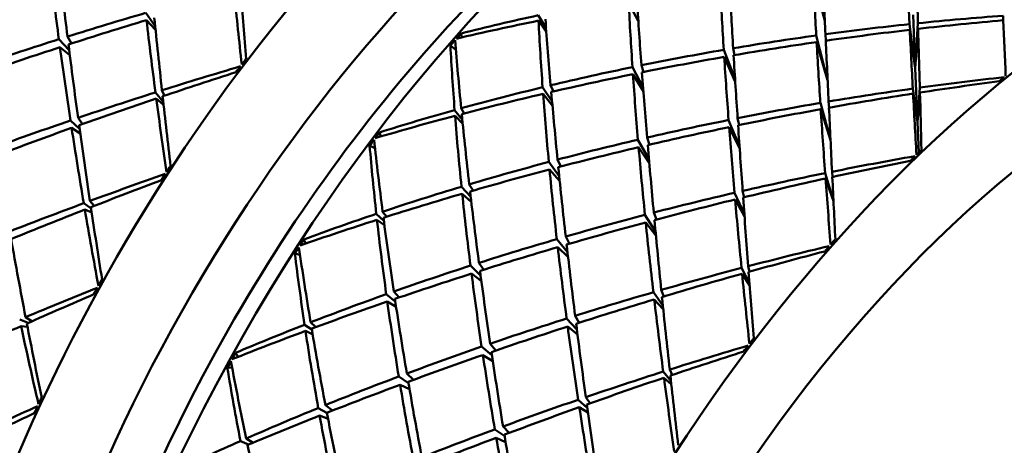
# Model space of a CAD drawing. Header units: inches. Extents: x 0.1 to 33.9, y 0.6 to 21.4.
# Tile 73 of 82: x 26.411 to 26.822, y 13.514 to 13.692. Entities that reach past the tile are written whole.
import ezdxf

# ---------------------------------------------------------------- set-up
doc = ezdxf.new("R2010")
doc.units = ezdxf.units.IN
doc.header["$MEASUREMENT"] = 0
doc.layers.add('Visible (ANSI)', color=7, linetype='Continuous', lineweight=50)

msp = doc.modelspace()

# ---------------------------------------------------------------- linework, layer by layer
at = {"layer": 'Visible (ANSI)'}
for p, q in [((26.74676, 13.69134), (26.74181, 13.71191)), ((26.74677, 13.69115), (26.74194, 13.70923)), ((26.66498, 13.69834), (26.66898, 13.69108)), ((26.46351, 13.69442), (26.46747, 13.68889)), ((26.6305, 13.68811), (26.62725, 13.69345)), ((26.78449, 13.67142), (26.78357, 13.69365)), ((26.82113, 13.69325), (26.82114, 13.69136)), ((26.46763, 13.68733), (26.46385, 13.69146)), ((26.62736, 13.69123), (26.63061, 13.6866)), ((26.78208, 13.68977), (26.78449, 13.67142)), ((26.78449, 13.67142), (26.7856, 13.69014)), ((26.78568, 13.68779), (26.78449, 13.67142)), ((26.43261, 13.68171), (26.43088, 13.68459)), ((26.59535, 13.68421), (26.59503, 13.68588)), ((26.74319, 13.68503), (26.74794, 13.66657)), ((26.7472, 13.68285), (26.74704, 13.68556)), ((26.78449, 13.67142), (26.7822, 13.68739)), ((26.42733, 13.68347), (26.4316, 13.67893)), ((26.43186, 13.67684), (26.42777, 13.68015)), ((26.59289, 13.67911), (26.59061, 13.68088)), ((26.70907, 13.67686), (26.70855, 13.67972)), ((26.74795, 13.66639), (26.74335, 13.6823)), ((26.70935, 13.66685), (26.70463, 13.67905)), ((26.70942, 13.6657), (26.70481, 13.67612)), ((26.67099, 13.66332), (26.66654, 13.67185)), ((26.67029, 13.67262), (26.67117, 13.6698)), ((26.78542, 13.64884), (26.78449, 13.67142)), ((26.66674, 13.6689), (26.67112, 13.66167)), ((26.63301, 13.65753), (26.62906, 13.66346)), ((26.63242, 13.66427), (26.63357, 13.66169)), ((26.78542, 13.64884), (26.7864, 13.66329)), ((26.46761, 13.66132), (26.47083, 13.65743)), ((26.47134, 13.65994), (26.47031, 13.66218)), ((26.62927, 13.66069), (26.63318, 13.65569)), ((26.78347, 13.66288), (26.78542, 13.64884)), ((26.78542, 13.64884), (26.78359, 13.66081)), ((26.78645, 13.66125), (26.78542, 13.64884)), ((26.47098, 13.6561), (26.46794, 13.65879)), ((26.7449, 13.65691), (26.74914, 13.64156)), ((26.74853, 13.65494), (26.74837, 13.6575)), ((26.59557, 13.64999), (26.59236, 13.65391)), ((26.59255, 13.65154), (26.59574, 13.64825)), ((26.5951, 13.65467), (26.59635, 13.65254)), ((26.74915, 13.64139), (26.74507, 13.65431)), ((26.43215, 13.6496), (26.43595, 13.64617)), ((26.4371, 13.64811), (26.43532, 13.65069)), ((26.70663, 13.6498), (26.71119, 13.63895)), ((26.71127, 13.63784), (26.70686, 13.64684)), ((26.71098, 13.64769), (26.71041, 13.65056)), ((26.78595, 13.63619), (26.78542, 13.64884)), ((26.43622, 13.64423), (26.43262, 13.64651)), ((26.56161, 13.64294), (26.56105, 13.64466)), ((26.55913, 13.63808), (26.55691, 13.63918)), ((26.67342, 13.63357), (26.66883, 13.64159)), ((26.67367, 13.63951), (26.67267, 13.64248)), ((26.67357, 13.63185), (26.6691, 13.63844)), ((26.636, 13.62638), (26.63165, 13.63231)), ((26.6353, 13.63328), (26.6367, 13.63041)), ((26.63195, 13.62916), (26.63621, 13.62435)), ((26.74691, 13.62765), (26.75037, 13.61612)), ((26.74993, 13.62602), (26.74978, 13.62823)), ((26.59848, 13.62297), (26.60013, 13.62039)), ((26.75038, 13.61598), (26.74708, 13.6254)), ((26.59909, 13.61775), (26.59522, 13.622)), ((26.59552, 13.61906), (26.59933, 13.61564)), ((26.7091, 13.61945), (26.7132, 13.61057)), ((26.71307, 13.61756), (26.7125, 13.62023)), ((26.43768, 13.6151), (26.44075, 13.61284)), ((26.44197, 13.61397), (26.44027, 13.61605)), ((26.71328, 13.60954), (26.70935, 13.61666)), ((26.441, 13.61119), (26.43812, 13.61247)), ((26.56283, 13.60783), (26.5597, 13.61069)), ((26.56235, 13.61157), (26.56404, 13.60948)), ((26.67175, 13.61026), (26.67617, 13.6033)), ((26.67651, 13.60829), (26.67543, 13.61122)), ((26.55998, 13.60819), (26.56309, 13.60592)), ((26.67633, 13.60161), (26.67207, 13.6071)), ((26.53037, 13.59833), (26.52952, 13.60003)), ((26.63945, 13.59471), (26.63499, 13.60013)), ((26.6403, 13.59823), (26.63871, 13.6012)), ((26.52787, 13.59361), (26.52573, 13.59418)), ((26.6397, 13.59258), (26.63538, 13.59679)), ((26.60252, 13.59022), (26.60453, 13.5874)), ((26.60321, 13.58498), (26.59898, 13.58909)), ((26.5994, 13.58577), (26.60353, 13.58264)), ((26.71203, 13.58811), (26.71538, 13.5816)), ((26.71545, 13.58073), (26.71227, 13.58571)), ((26.71535, 13.58657), (26.71482, 13.58884)), ((26.56761, 13.5742), (26.56386, 13.57718)), ((26.567, 13.57829), (26.56925, 13.57581)), ((26.67526, 13.57799), (26.67922, 13.57246)), ((26.67966, 13.57625), (26.67856, 13.57894)), ((26.56429, 13.57411), (26.56797, 13.57188)), ((26.67938, 13.5709), (26.67561, 13.57503)), ((26.41448, 13.5652), (26.41096, 13.56659)), ((26.41342, 13.56762), (26.41601, 13.56587)), ((26.5323, 13.56545), (26.53452, 13.56348)), ((26.63908, 13.56704), (26.64335, 13.5625)), ((26.64437, 13.56528), (26.64264, 13.56816)), ((26.41153, 13.56389), (26.41421, 13.56356)), ((26.53281, 13.56245), (26.52977, 13.56446)), ((26.53016, 13.56186), (26.53316, 13.56039)), ((26.64362, 13.5604), (26.63953, 13.56371)), ((26.60953, 13.55368), (26.60721, 13.55654)), ((26.50214, 13.55108), (26.50094, 13.55272)), ((26.60793, 13.55171), (26.60363, 13.55531)), ((26.6083, 13.54926), (26.60416, 13.55182)), ((26.49958, 13.54643), (26.49755, 13.54658)), ((26.57244, 13.54412), (26.57521, 13.54148)), ((26.67936, 13.54489), (26.68259, 13.541)), ((26.68309, 13.54351), (26.68206, 13.54575)), ((26.57312, 13.54011), (26.56905, 13.54286)), ((26.68274, 13.53967), (26.67969, 13.54236)), ((26.56962, 13.53942), (26.57357, 13.53753)), ((26.6439, 13.53317), (26.6477, 13.52974)), ((26.64885, 13.53167), (26.64708, 13.53426)), ((26.53908, 13.52773), (26.53548, 13.52972)), ((26.53847, 13.53094), (26.54144, 13.52867)), ((26.64797, 13.5278), (26.64437, 13.53008)), ((26.53606, 13.52655), (26.53956, 13.52524)), ((26.60915, 13.52081), (26.61324, 13.51795)), ((26.61511, 13.51937), (26.61256, 13.52206)), ((26.50305, 13.51596), (26.50636, 13.51446)), ((26.50829, 13.51527), (26.50546, 13.51702)), ((26.61363, 13.51555), (26.60975, 13.51735))]:
    msp.add_line(p, q, dxfattribs=at)
for centre, major_axis, ratio, start_param, end_param in [((26.37652, 13.61641), (0.18836, 0.34257), 0.563097, 0, 3.141593), ((26.50409, 13.54626), (-0.21246, -0.38639), 0.563097, 3.141593, 6.283185), ((26.66154, 13.45969), (-0.21246, -0.38639), 0.563097, 3.016456, 6.408322), ((26.71585, 13.42983), (-0.21246, -0.38639), 0.563097, 3.141593, 6.283185), ((26.67964, 13.44974), (-0.20041, -0.36448), 0.563097, 3.407441, 6.017337), ((26.87329, 13.34326), (-0.21246, -0.38639), 0.563097, 2.660754, 6.764024), ((26.69775, 13.43978), (0.20041, 0.36448), 0.563097, 0.749665, 2.391928), ((26.87329, 13.34326), (-0.18836, -0.34257), 0.563097, 3.141593, 6.283185), ((26.61234, 13.48674), (-0.13944, 0.56725), 0.248192, 1.099957, 1.156376), ((26.55329, 13.51921), (-0.10267, 0.5549), 0.169312, 1.180399, 1.237002), ((26.8241, 13.37031), (0.04219, -0.52624), 0.039086, 4.000284, 4.056886), ((26.76504, 13.40278), (0.00101, 0.50248), 0.048485, 5.321289, 5.378443), ((26.8241, 13.37031), (0.06779, -0.53932), 0.093741, 4.021131, 4.07755), ((26.76504, 13.40278), (-0.02702, 0.51806), 0.007481, 0.936411, 0.993013), ((26.8241, 13.37031), (0.09233, -0.55062), 0.1469, 4.036107, 4.092709), ((26.76504, 13.40278), (-0.05338, 0.53209), 0.062816, 0.960681, 1.017101), ((26.61234, 13.48674), (0.09233, -0.55062), 0.1469, 4.28595, 4.343008), ((26.55329, 13.51921), (-0.05338, 0.53209), 0.062816, 1.212009, 1.266888), ((26.8241, 13.37031), (0.11613, -0.55998), 0.198392, 4.046013, 4.103167), ((26.76504, 13.40278), (-0.07848, 0.54442), 0.116861, 0.978854, 1.035457), ((26.61234, 13.48674), (-0.59745, -0.13132), 0.389143, 4.877903, 4.934505), ((26.55329, 13.51921), (-0.07848, 0.54442), 0.116861, 1.230182, 1.288268), ((26.8241, 13.37031), (-0.62437, -0.02987), 0.555255, 5.006459, 5.061338), ((26.8241, 13.37031), (-0.62124, -0.05966), 0.516055, 4.66765, 4.724804), ((26.55329, 13.51921), (-0.57712, -0.16136), 0.317706, 4.778775, 4.835929), ((26.61234, 13.48674), (0.11613, -0.55998), 0.198392, 4.297341, 4.354495), ((26.76504, 13.40278), (-0.61834, -0.07508), 0.493002, 4.876741, 4.933799), ((26.8241, 13.37031), (-0.13944, 0.56725), 0.248192, 0.909794, 0.96788), ((26.76504, 13.40278), (-0.10267, 0.5549), 0.169312, 0.991904, 1.049058), ((26.8241, 13.37031), (-0.62124, -0.05966), 0.516055, 4.730482, 4.787084), ((26.76504, 13.40278), (-0.61136, -0.09992), 0.451291, 4.547011, 4.605098), ((26.76504, 13.40278), (0.00101, 0.50248), 0.048485, 5.257525, 5.315611), ((26.8241, 13.37031), (0.01517, -0.51152), 0.016629, 2.191777, 2.248835), ((26.73818, 13.41755), (0.19144, 0.39767), 0.608678, 1.151492, 1.158416), ((26.8241, 13.37031), (-0.62124, -0.05966), 0.516055, 4.793314, 4.849734), ((26.76504, 13.40278), (-0.61136, -0.09992), 0.451291, 4.610775, 4.667929), ((26.8241, 13.37031), (0.04219, -0.52624), 0.039086, 4.062564, 4.119718), ((26.61234, 13.48674), (-0.59745, -0.13132), 0.389143, 4.940735, 4.997155), ((26.55329, 13.51921), (-0.57712, -0.16136), 0.317706, 4.842158, 4.89876), ((26.61234, 13.48674), (-0.13944, 0.56725), 0.248192, 1.162606, 1.219208), ((26.55329, 13.51921), (-0.10267, 0.5549), 0.169312, 1.243231, 1.300385), ((26.73818, 13.41755), (0.20785, 0.38891), 0.620364, 1.186016, 1.192941), ((26.8241, 13.37031), (-0.16248, 0.57227), 0.296358, 0.91548, 0.970359), ((26.76504, 13.40278), (-0.12623, 0.56338), 0.220071, 1.001546, 1.058604), ((26.76504, 13.40278), (-0.61136, -0.09992), 0.451291, 4.674159, 4.730761), ((26.8241, 13.37031), (0.06779, -0.53932), 0.093741, 4.08378, 4.140382), ((26.76504, 13.40278), (-0.02702, 0.51806), 0.007481, 0.999243, 1.056397), ((26.8241, 13.37031), (-0.62124, -0.05966), 0.516055, 4.856146, 4.912748), ((26.76504, 13.40278), (-0.61136, -0.09992), 0.451291, 4.737174, 4.793593), ((26.8241, 13.37031), (0.09233, -0.55062), 0.1469, 4.099121, 4.155541), ((26.76504, 13.40278), (-0.05338, 0.53209), 0.062816, 1.023513, 1.080115), ((26.61234, 13.48674), (-0.58509, -0.15092), 0.344019, 4.811054, 4.868112), ((26.63921, 13.47197), (0.2125, 0.38636), 0.50531, 1.319123, 1.326048), ((26.63921, 13.47197), (0.22703, 0.37828), 0.511957, 1.329456, 1.336381), ((26.8241, 13.37031), (-0.62124, -0.05966), 0.516055, 4.918978, 4.976132), ((26.55329, 13.51921), (-0.56147, -0.17866), 0.270255, 4.719014, 4.773894), ((26.76504, 13.40278), (-0.61136, -0.09992), 0.451291, 4.799823, 4.856425), ((26.8241, 13.37031), (0.11613, -0.55998), 0.198392, 4.109397, 4.165999), ((26.76504, 13.40278), (-0.07848, 0.54442), 0.116861, 1.041686, 1.098106), ((26.8241, 13.37031), (-0.61561, -0.08612), 0.475195, 4.650101, 4.707159), ((26.85096, 13.35554), (0.22357, 0.38022), 0.509086, 0.956749, 0.963673), ((26.8241, 13.37031), (-0.62124, -0.05966), 0.516055, 4.98181, 5.039896), ((26.76504, 13.40278), (-0.60211, -0.12231), 0.408166, 4.539342, 4.594222), ((26.61234, 13.48674), (-0.58509, -0.15092), 0.344019, 4.872858, 4.930012), ((26.55329, 13.51921), (-0.07848, 0.54442), 0.116861, 1.293014, 1.347893), ((26.76504, 13.40278), (-0.61136, -0.09992), 0.451291, 4.862103, 4.919257), ((26.8241, 13.37031), (-0.13944, 0.56725), 0.248192, 0.973558, 1.030712), ((26.76504, 13.40278), (-0.10267, 0.5549), 0.169312, 1.054736, 1.111338), ((26.8241, 13.37031), (-0.61561, -0.08612), 0.475195, 4.711905, 4.769059), ((26.76504, 13.40278), (-0.60211, -0.12231), 0.408166, 4.598967, 4.657053), ((26.8241, 13.37031), (0.04219, -0.52624), 0.039086, 4.124463, 4.181521), ((26.76504, 13.40278), (0.00101, 0.50248), 0.048485, 5.1979, 5.252779), ((26.55329, 13.51921), (-0.56147, -0.17866), 0.270255, 4.778639, 4.836725), ((26.61234, 13.48674), (0.11613, -0.55998), 0.198392, 4.359241, 4.416299), ((26.8241, 13.37031), (-0.61561, -0.08612), 0.475195, 4.774736, 4.831339), ((26.76504, 13.40278), (-0.02702, 0.51806), 0.007481, 1.062075, 1.120161), ((26.76504, 13.40278), (-0.61136, -0.09992), 0.451291, 4.924003, 4.981061), ((26.8241, 13.37031), (-0.62124, -0.05966), 0.516055, 5.044642, 5.099521), ((26.8241, 13.37031), (-0.16248, 0.57227), 0.296358, 0.975105, 1.033191), ((26.76504, 13.40278), (-0.12623, 0.56338), 0.220071, 1.06335, 1.120504), ((26.76504, 13.40278), (-0.60211, -0.12231), 0.408166, 4.662731, 4.719885), ((26.8241, 13.37031), (0.06779, -0.53932), 0.093741, 4.14606, 4.203214), ((26.61234, 13.48674), (-0.58509, -0.15092), 0.344019, 4.93569, 4.992292), ((26.55329, 13.51921), (-0.10267, 0.5549), 0.169312, 1.306063, 1.364149), ((26.8241, 13.37031), (-0.61561, -0.08612), 0.475195, 4.837568, 4.893988), ((26.76504, 13.40278), (-0.60211, -0.12231), 0.408166, 4.726115, 4.782717), ((26.8241, 13.37031), (0.09233, -0.55062), 0.1469, 4.16177, 4.218372), ((26.76504, 13.40278), (-0.05338, 0.53209), 0.062816, 1.086345, 1.143499), ((26.55329, 13.51921), (-0.56147, -0.17866), 0.270255, 4.842403, 4.899557), ((26.61234, 13.48674), (-0.13944, 0.56725), 0.248192, 1.224886, 1.28204), ((26.73818, 13.41755), (0.19509, 0.39574), 0.612931, 1.28267, 1.289595), ((26.73818, 13.41755), (0.2124, 0.38642), 0.620884, 1.318983, 1.325908), ((26.8241, 13.37031), (-0.18547, 0.57487), 0.342975, 0.977097, 1.031977), ((26.76504, 13.40278), (-0.1494, 0.5697), 0.269156, 1.069006, 1.126064), ((26.8241, 13.37031), (-0.61561, -0.08612), 0.475195, 4.9004, 4.957002), ((26.76504, 13.40278), (-0.07848, 0.54442), 0.116861, 1.104518, 1.16112), ((26.76504, 13.40278), (-0.60211, -0.12231), 0.408166, 4.78913, 4.845549), ((26.8241, 13.37031), (0.11613, -0.55998), 0.198392, 4.172412, 4.228831), ((26.8241, 13.37031), (-0.60764, -0.10985), 0.432866, 4.699468, 4.756526), ((26.85096, 13.35554), (0.21996, 0.38224), 0.507004, 1.077602, 1.084526), ((26.85096, 13.35554), (0.23336, 0.37469), 0.51991, 1.087002, 1.093926), ((26.63921, 13.47197), (0.22357, 0.38022), 0.509086, 1.450423, 1.457348), ((26.8241, 13.37031), (-0.61561, -0.08612), 0.475195, 4.963232, 5.020386), ((26.76504, 13.40278), (-0.59068, -0.14267), 0.363651, 4.595451, 4.65033), ((26.61234, 13.48674), (-0.57063, -0.16897), 0.297435, 4.872588, 4.929646), ((26.63921, 13.47197), (0.20874, 0.38843), 0.505721, 1.439865, 1.446789), ((26.76504, 13.40278), (-0.60211, -0.12231), 0.408166, 4.851779, 4.908381), ((26.8241, 13.37031), (-0.13944, 0.56725), 0.248192, 1.036942, 1.093544), ((26.76504, 13.40278), (-0.10267, 0.5549), 0.169312, 1.117568, 1.173987), ((26.8241, 13.37031), (-0.60764, -0.10985), 0.432866, 4.761272, 4.818426), ((26.55329, 13.51921), (0.54377, 0.19486), 0.221206, 1.644794, 1.699673), ((26.76504, 13.40278), (-0.59068, -0.14267), 0.363651, 4.655076, 4.713162), ((26.8241, 13.37031), (0.06779, -0.53932), 0.093741, 4.20796, 4.265018), ((26.76504, 13.40278), (-0.02702, 0.51806), 0.007481, 1.124906, 1.179786), ((26.8241, 13.37031), (-0.61561, -0.08612), 0.475195, 5.026064, 5.08415), ((26.76504, 13.40278), (-0.60211, -0.12231), 0.408166, 4.914059, 4.971213), ((26.8241, 13.37031), (-0.16248, 0.57227), 0.296358, 1.038869, 1.096023), ((26.76504, 13.40278), (-0.12623, 0.56338), 0.220071, 1.126182, 1.182784), ((26.8241, 13.37031), (-0.60764, -0.10985), 0.432866, 4.824104, 4.880706), ((26.61234, 13.48674), (-0.57063, -0.16897), 0.297435, 4.934391, 4.991545), ((26.76504, 13.40278), (-0.59068, -0.14267), 0.363651, 4.71884, 4.775994), ((26.8241, 13.37031), (0.09233, -0.55062), 0.1469, 4.22405, 4.281204), ((26.76504, 13.40278), (-0.05338, 0.53209), 0.062816, 1.149177, 1.207263), ((26.55329, 13.51921), (0.54377, 0.19486), 0.221206, 1.704419, 1.762505), ((26.61234, 13.48674), (-0.13944, 0.56725), 0.248192, 1.286785, 1.343843), ((26.55329, 13.51921), (-0.10267, 0.5549), 0.169312, 1.368895, 1.423774), ((26.8241, 13.37031), (-0.61561, -0.08612), 0.475195, 5.088896, 5.143775), ((26.8241, 13.37031), (-0.60764, -0.10985), 0.432866, 4.886936, 4.943355), ((26.76504, 13.40278), (-0.60211, -0.12231), 0.408166, 4.975959, 5.033016), ((26.8241, 13.37031), (-0.18547, 0.57487), 0.342975, 1.036722, 1.094809), ((26.76504, 13.40278), (-0.1494, 0.5697), 0.269156, 1.130809, 1.187963), ((26.76504, 13.40278), (-0.59068, -0.14267), 0.363651, 4.782223, 4.838825), ((26.8241, 13.37031), (0.11613, -0.55998), 0.198392, 4.235061, 4.291663), ((26.76504, 13.40278), (-0.07848, 0.54442), 0.116861, 1.16735, 1.224504), ((26.55329, 13.51921), (-0.12623, 0.56338), 0.220071, 1.377509, 1.435595), ((26.73818, 13.41755), (0.1991, 0.39362), 0.616342, 1.414524, 1.421449), ((26.8241, 13.37031), (-0.60764, -0.10985), 0.432866, 4.949768, 5.00637), ((26.76504, 13.40278), (-0.10267, 0.5549), 0.169312, 1.180399, 1.237002), ((26.85096, 13.35554), (0.23031, 0.37643), 0.515581, 1.208332, 1.215256), ((26.73818, 13.41755), (0.21695, 0.3839), 0.620387, 1.451953, 1.458877), ((26.8241, 13.37031), (-0.20863, 0.57487), 0.388132, 1.034971, 1.08985), ((26.76504, 13.40278), (-0.17239, 0.5737), 0.316643, 1.132718, 1.189776), ((26.76504, 13.40278), (-0.59068, -0.14267), 0.363651, 4.845238, 4.901657), ((26.8241, 13.37031), (-0.13944, 0.56725), 0.248192, 1.099957, 1.156376), ((26.8241, 13.37031), (-0.59745, -0.13132), 0.389143, 4.753268, 4.810326), ((26.76504, 13.40278), (-0.57712, -0.16136), 0.317706, 4.655386, 4.710265), ((26.85096, 13.35554), (0.21626, 0.38429), 0.50574, 1.198381, 1.205305), ((26.8241, 13.37031), (-0.60764, -0.10985), 0.432866, 5.012599, 5.069753), ((26.76504, 13.40278), (-0.59068, -0.14267), 0.363651, 4.907887, 4.964489), ((26.8241, 13.37031), (-0.16248, 0.57227), 0.296358, 1.102253, 1.158855), ((26.76504, 13.40278), (-0.12623, 0.56338), 0.220071, 1.189014, 1.245433), ((26.8241, 13.37031), (-0.59745, -0.13132), 0.389143, 4.815072, 4.872225), ((26.76504, 13.40278), (-0.57712, -0.16136), 0.317706, 4.715011, 4.773097), ((26.8241, 13.37031), (0.09233, -0.55062), 0.1469, 4.28595, 4.343008), ((26.76504, 13.40278), (-0.05338, 0.53209), 0.062816, 1.212009, 1.266888), ((26.63921, 13.47197), (0.21996, 0.38224), 0.507004, 1.571276, 1.578201), ((26.61234, 13.48674), (-0.55409, -0.18576), 0.249306, 4.937814, 4.994872), ((26.55329, 13.51921), (0.52404, 0.21022), 0.170486, 1.716145, 1.771024), ((26.63921, 13.47197), (0.20501, 0.39046), 0.506966, 1.560642, 1.567567), ((26.8241, 13.37031), (-0.60764, -0.10985), 0.432866, 5.075431, 5.133517), ((26.8241, 13.37031), (-0.59745, -0.13132), 0.389143, 4.877903, 4.934505), ((26.76504, 13.40278), (-0.59068, -0.14267), 0.363651, 4.970167, 5.027321), ((26.8241, 13.37031), (-0.18547, 0.57487), 0.342975, 1.100486, 1.15764), ((26.76504, 13.40278), (-0.1494, 0.5697), 0.269156, 1.193641, 1.250243), ((26.76504, 13.40278), (-0.57712, -0.16136), 0.317706, 4.778775, 4.835929), ((26.8241, 13.37031), (0.11613, -0.55998), 0.198392, 4.297341, 4.354495), ((26.76504, 13.40278), (-0.07848, 0.54442), 0.116861, 1.230182, 1.288268), ((26.55329, 13.51921), (-0.12623, 0.56338), 0.220071, 1.440341, 1.49522), ((26.8241, 13.37031), (-0.59745, -0.13132), 0.389143, 4.940735, 4.997155), ((26.76504, 13.40278), (-0.10267, 0.5549), 0.169312, 1.243231, 1.300385), ((26.55329, 13.51921), (0.52404, 0.21022), 0.170486, 1.77577, 1.833856), ((26.61234, 13.48674), (-0.16248, 0.57227), 0.296358, 1.352096, 1.409154), ((26.76504, 13.40278), (-0.59068, -0.14267), 0.363651, 5.032067, 5.089125), ((26.8241, 13.37031), (-0.60764, -0.10985), 0.432866, 5.138263, 5.193142), ((26.8241, 13.37031), (-0.20863, 0.57487), 0.388132, 1.094596, 1.152682), ((26.76504, 13.40278), (-0.17239, 0.5737), 0.316643, 1.194522, 1.251676), ((26.76504, 13.40278), (-0.57712, -0.16136), 0.317706, 4.842158, 4.89876), ((26.8241, 13.37031), (-0.13944, 0.56725), 0.248192, 1.162606, 1.219208), ((26.85096, 13.35554), (0.22703, 0.37828), 0.511957, 1.329456, 1.336381), ((26.73818, 13.41755), (0.20338, 0.39132), 0.618839, 1.546918, 1.553843), ((26.8241, 13.37031), (-0.59745, -0.13132), 0.389143, 5.003567, 5.060169), ((26.76504, 13.40278), (-0.12623, 0.56338), 0.220071, 1.251846, 1.308448), ((26.8241, 13.37031), (-0.58509, -0.15092), 0.344019, 4.811054, 4.868112), ((26.76504, 13.40278), (-0.56147, -0.17866), 0.270255, 4.719014, 4.773894), ((26.85096, 13.35554), (0.2125, 0.38636), 0.50531, 1.319123, 1.326048), ((26.73818, 13.41755), (0.22138, 0.38143), 0.618884, 1.584731, 1.591656), ((26.76504, 13.40278), (-0.19543, 0.5752), 0.362621, 1.192738, 1.249796), ((26.76504, 13.40278), (-0.57712, -0.16136), 0.317706, 4.905173, 4.961592), ((26.8241, 13.37031), (-0.16248, 0.57227), 0.296358, 1.165267, 1.221687), ((26.8241, 13.37031), (-0.23221, 0.57204), 0.431886, 1.088866, 1.143745), ((26.8241, 13.37031), (-0.58509, -0.15092), 0.344019, 4.872858, 4.930012), ((26.8241, 13.37031), (-0.59745, -0.13132), 0.389143, 5.066399, 5.123553), ((26.76504, 13.40278), (-0.1494, 0.5697), 0.269156, 1.256473, 1.312892), ((26.76504, 13.40278), (-0.56147, -0.17866), 0.270255, 4.778639, 4.836725), ((26.8241, 13.37031), (0.11613, -0.55998), 0.198392, 4.359241, 4.416299), ((26.76504, 13.40278), (-0.07848, 0.54442), 0.116861, 1.293014, 1.347893), ((26.76504, 13.40278), (-0.57712, -0.16136), 0.317706, 4.967822, 5.024424), ((26.8241, 13.37031), (-0.18547, 0.57487), 0.342975, 1.16387, 1.220472), ((26.63921, 13.47197), (0.21626, 0.38429), 0.50574, 1.692055, 1.698979), ((26.8241, 13.37031), (-0.58509, -0.15092), 0.344019, 4.93569, 4.992292), ((26.61234, 13.48674), (-0.53551, -0.20157), 0.199544, 5.006861, 5.063919), ((26.55329, 13.51921), (0.50227, 0.22504), 0.118073, 1.791919, 1.846798), ((26.63921, 13.47197), (0.20138, 0.39243), 0.509029, 1.681493, 1.688418), ((26.8241, 13.37031), (-0.59745, -0.13132), 0.389143, 5.129231, 5.187317), ((26.76504, 13.40278), (-0.17239, 0.5737), 0.316643, 1.257354, 1.313956), ((26.76504, 13.40278), (-0.56147, -0.17866), 0.270255, 4.842403, 4.899557), ((26.8241, 13.37031), (-0.13944, 0.56725), 0.248192, 1.224886, 1.28204), ((26.76504, 13.40278), (-0.10267, 0.5549), 0.169312, 1.306063, 1.364149), ((26.76504, 13.40278), (-0.57712, -0.16136), 0.317706, 5.030102, 5.087256), ((26.8241, 13.37031), (-0.20863, 0.57487), 0.388132, 1.15836, 1.215514), ((26.8241, 13.37031), (-0.58509, -0.15092), 0.344019, 4.998522, 5.054941), ((26.8241, 13.37031), (-0.59745, -0.13132), 0.389143, 5.192063, 5.246942), ((26.76504, 13.40278), (-0.56147, -0.17866), 0.270255, 4.905787, 4.962389), ((26.8241, 13.37031), (-0.16248, 0.57227), 0.296358, 1.227917, 1.284519), ((26.76504, 13.40278), (-0.12623, 0.56338), 0.220071, 1.314678, 1.371832), ((26.76504, 13.40278), (-0.19543, 0.5752), 0.362621, 1.254542, 1.311696)]:
    msp.add_ellipse(centre, major_axis=major_axis, ratio=ratio, start_param=start_param, end_param=end_param, dxfattribs=at)
msp.add_ellipse((27.00087, 13.27311), major_axis=(-0.18836, -0.34257), ratio=0.563097, dxfattribs=at)

doc.saveas('drawing.dxf')
